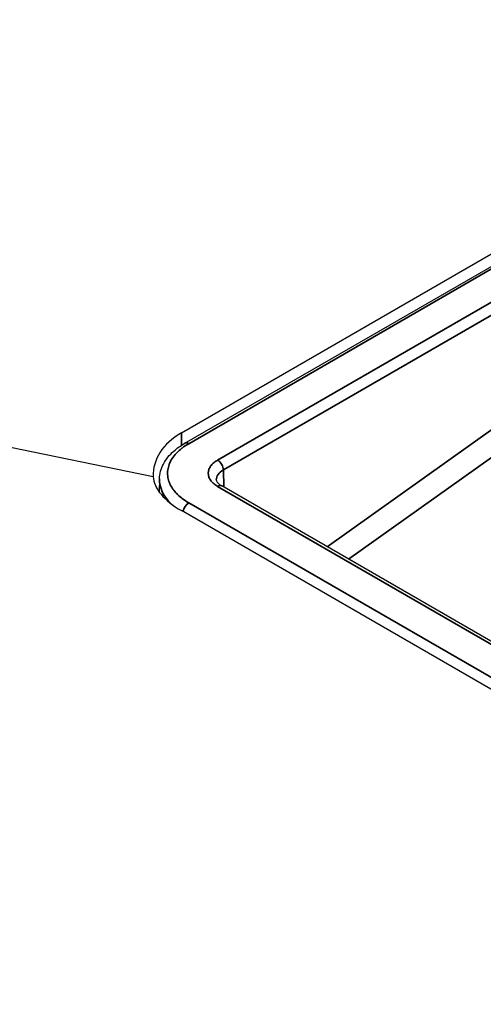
# Model space of a CAD drawing. Header units: millimetres. Extents: x -11430 to 11430, y -488 to 4365.
# Tile 7 of 92: x 2042 to 2056, y 1230 to 1260. Entities that reach past the tile are written whole.
import ezdxf

# ---------------------------------------------------------------- set-up
doc = ezdxf.new("R2010")
doc.units = ezdxf.units.MM
doc.header["$LTSCALE"] = 15
doc.layers.add('_Sichtbarkanten', color=7, linetype='Continuous', lineweight=25)
doc.layers.add('Sichtbar schmal (ISO)', color=7, linetype='Continuous', lineweight=35)

msp = doc.modelspace()

# ---------------------------------------------------------------- linework, layer by layer
at = {"layer": '_Sichtbarkanten'}
for p, q in [((2045.76, 1245.924), (1901.716, 1275.442)), ((2046.638, 1247.289), (2063.962, 1257.291)), ((2046.74, 1246.962), (2064.424, 1257.172)), ((2045.956, 1245.857), (2045.944, 1245.455)), ((2293.486, 1103.838), (2047.886, 1245.636)), ((2292.004, 1103.209), (2046.638, 1244.871))]:
    msp.add_line(p, q, dxfattribs=at)
for centre, major_axis, ratio, start_param, end_param in [((2048.759, 1245.763), (-2.991, 0.364), 0.642831, 5.575937, 6.387822), ((2048.759, 1245.637), (2.994, -0.413), 0.462442, 3.231792, 3.990703), ((2048.456, 1245.827), (2.501, -0.008), 0.577204, 3.125883, 3.125888), ((2048.468, 1245.827), (-0.75, 0.008), 0.577018, 0.023255, 0.023292)]:
    msp.add_ellipse(centre, major_axis=major_axis, ratio=ratio, start_param=start_param, end_param=end_param, dxfattribs=at)
for points, knots in [([(2045.956, 1245.857), (2045.961, 1246.015), (2046.004, 1246.173), (2046.156, 1246.464), (2046.266, 1246.6), (2046.501, 1246.809), (2046.615, 1246.89), (2046.74, 1246.962)], [0, 0, 0, 0, 0.1378784, 0.1378784, 0.2772999, 0.2772999, 0.3797382, 0.3797382, 0.3797382, 0.3797382]), ([(2047.718, 1245.825), (2047.719, 1245.807), (2047.723, 1245.787), (2047.756, 1245.739), (2047.773, 1245.72), (2047.819, 1245.678), (2047.85, 1245.656), (2047.886, 1245.636)], [0, 0, 0, 0, 0.0591389, 0.0591389, 0.0917372, 0.0917372, 0.1262726, 0.1262726, 0.1262726, 0.1262726])]:
    msp.add_open_spline(points, degree=3, knots=knots, dxfattribs=at)
at = {"layer": 'Sichtbar schmal (ISO)'}
for p, q in [((2064.549, 1257.16), (2046.865, 1246.95)), ((2065.433, 1256.642), (2047.761, 1246.44)), ((2065.609, 1256.34), (2047.938, 1246.137)), ((2056.382, 1247.463), (2051.163, 1243.743)), ((2046.638, 1246.9), (2046.638, 1247.289)), ((2056.774, 1246.884), (2051.828, 1243.36)), ((2047.954, 1245.596), (2047.938, 1246.137)), ((2293.361, 1103.826), (2047.761, 1245.623)), ((2046.865, 1245.113), (2292.478, 1103.308))]:
    msp.add_line(p, q, dxfattribs=at)
for centre, major_axis, ratio, start_param, end_param in [((2046.865, 1246.746), (-0.125, 0.217), 0.57735, 5.497787, 6.283193), ((2047.761, 1246.235), (0.125, -0.217), 0.57735, 0.802851, 2.356194), ((2048.468, 1245.827), (-0.75, 0.008), 0.577018, 5.503747, 6.306441), ((2048.456, 1245.827), (2.501, -0.008), 0.577204, 3.125888, 3.691008), ((2047.761, 1245.419), (0.125, 0.217), 0.57735, 0, 0.785398), ((2046.865, 1244.909), (0.125, 0.217), 0.57735, 0.785398, 2.195509)]:
    msp.add_ellipse(centre, major_axis=major_axis, ratio=ratio, start_param=start_param, end_param=end_param, dxfattribs=at)
msp.add_open_spline([(2046.865, 1246.95), (2046.789, 1246.906), (2046.719, 1246.86), (2046.656, 1246.811), (2046.654, 1246.81), (2046.653, 1246.809), (2046.652, 1246.808), (2046.589, 1246.759), (2046.532, 1246.708), (2046.482, 1246.655), (2046.431, 1246.602), (2046.388, 1246.547), (2046.351, 1246.49), (2046.35, 1246.489), (2046.349, 1246.487), (2046.348, 1246.486), (2046.312, 1246.43), (2046.283, 1246.374), (2046.26, 1246.316), (2046.259, 1246.313), (2046.258, 1246.31), (2046.257, 1246.308), (2046.236, 1246.251), (2046.221, 1246.194), (2046.213, 1246.136), (2046.212, 1246.132), (2046.212, 1246.128), (2046.211, 1246.124), (2046.204, 1246.068), (2046.204, 1246.011), (2046.21, 1245.954), (2046.21, 1245.949), (2046.211, 1245.944), (2046.211, 1245.939), (2046.218, 1245.883), (2046.231, 1245.828), (2046.25, 1245.773), (2046.253, 1245.767), (2046.255, 1245.761), (2046.257, 1245.755), (2046.277, 1245.702), (2046.303, 1245.65), (2046.334, 1245.599), (2046.339, 1245.591), (2046.343, 1245.584), (2046.348, 1245.577), (2046.381, 1245.526), (2046.42, 1245.476), (2046.464, 1245.427), (2046.47, 1245.421), (2046.476, 1245.414), (2046.482, 1245.408), (2046.53, 1245.358), (2046.583, 1245.309), (2046.642, 1245.263), (2046.646, 1245.259), (2046.651, 1245.256), (2046.656, 1245.252), (2046.719, 1245.203), (2046.789, 1245.157), (2046.865, 1245.113)], degree=3, knots=[0, 0, 0, 0, 0.090909, 0.090909, 0.090909, 0.092589, 0.092589, 0.092589, 0.181818, 0.181818, 0.181818, 0.270688, 0.270688, 0.270688, 0.272727, 0.272727, 0.272727, 0.359741, 0.359741, 0.359741, 0.363636, 0.363636, 0.363636, 0.44881, 0.44881, 0.44881, 0.454545, 0.454545, 0.454545, 0.537882, 0.537882, 0.537882, 0.545455, 0.545455, 0.545455, 0.627037, 0.627037, 0.627037, 0.636364, 0.636364, 0.636364, 0.715844, 0.715844, 0.715844, 0.727273, 0.727273, 0.727273, 0.807375, 0.807375, 0.807375, 0.818182, 0.818182, 0.818182, 0.902425, 0.902425, 0.902425, 0.909091, 0.909091, 0.909091, 1, 1, 1, 1], dxfattribs=at)
msp.add_open_spline([(2047.761, 1246.44), (2047.72, 1246.416), (2047.646, 1246.365), (2047.557, 1246.277), (2047.497, 1246.181), (2047.467, 1246.081), (2047.467, 1245.981), (2047.497, 1245.881), (2047.558, 1245.784), (2047.647, 1245.697), (2047.72, 1245.646), (2047.761, 1245.623)], degree=3, dxfattribs=at)

doc.saveas('drawing.dxf')
